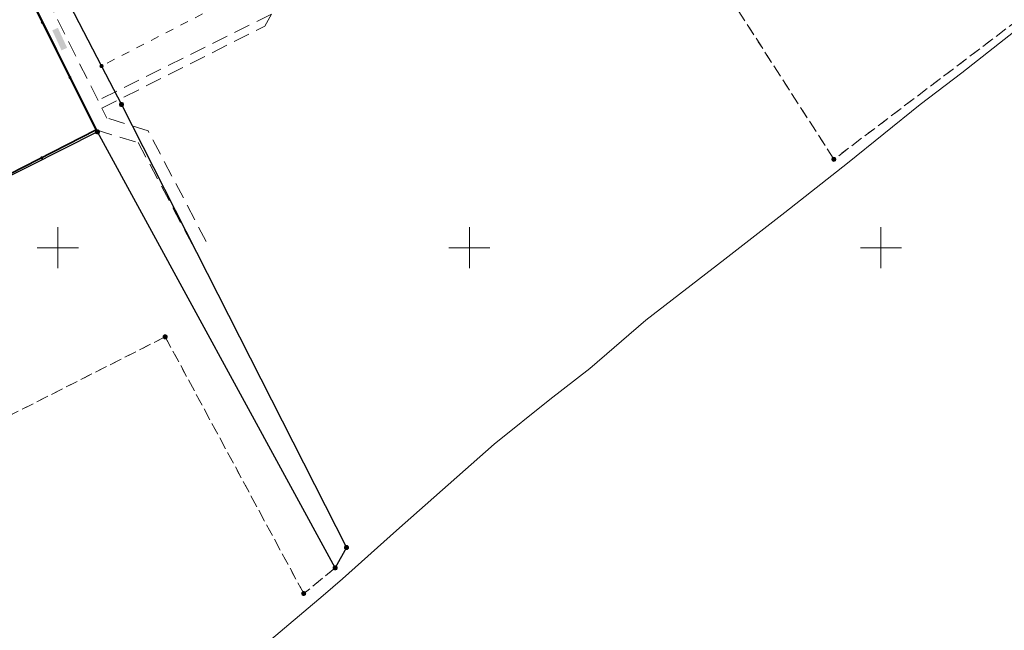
# Model space of a CAD drawing. Header units: millimetres. Extents: x 5507581 to 5508583, y 5765457 to 5766184.
# Tile 35 of 59: x 5508145 to 5508265, y 5765653 to 5765728. Entities that reach past the tile are written whole.
import ezdxf

# ---------------------------------------------------------------- set-up
doc = ezdxf.new("R2010")
doc.units = ezdxf.units.MM
for name, pattern in [('PRZER1-1', [2, 1, -1]), ('PRZER2-1', [3, 2, -1]), ('PRZER3-1', [2, 1.5, -0.5])]:
    doc.linetypes.add(name, pattern=pattern)
doc.layers.get('0').update_dxf_attribs({"lineweight": 18})
for name, color, linetype, lineweight in [('EGDE', 122, 'Continuous', 18), ('EGPG', 7, 'Continuous', 18), ('OTKC', 7, 'Continuous', 30), ('OTKC_O', 7, 'Continuous', 18), ('OTOO', 7, 'Continuous', 35), ('Ramka sekcyjna', 7, 'Continuous', 18)]:
    doc.layers.add(name, color=color, linetype=linetype, lineweight=lineweight)
for name, color, linetype, lineweight, true_color in [('EGKK', 7, 'Continuous', 18, 0x24bc24), ('EGUG', 7, 'Continuous', 18, 0x008000), ('SUEP', 1, 'Continuous', 18, 0xff0000)]:
    doc.layers.add(name, color=color, linetype=linetype, lineweight=lineweight, true_color=true_color)

# ---------------------------------------------------------------- blocks, each defined once
blk = doc.blocks.new('D_KOLO')
blk.add_hatch(color=0).paths.add_polyline_path([(-0.175, 0), (-0.169037, -0.045293), (-0.151554, -0.0875), (-0.123744, -0.123744), (-0.0875, -0.151554), (-0.045293, -0.169037), (0, -0.175), (0.045293, -0.169037), (0.0875, -0.151554), (0.123744, -0.123744), (0.151554, -0.0875), (0.169037, -0.045293), (0.175, 0), (0.169037, 0.045293), (0.151554, 0.0875), (0.123744, 0.123744), (0.0875, 0.151554), (0.045293, 0.169037), (0, 0.175), (-0.045293, 0.169037), (-0.0875, 0.151554), (-0.123744, 0.123744), (-0.151554, 0.0875), (-0.169037, 0.045293)])
blk = doc.blocks.new('D_GEPPGD1_1')
at = {"true_color": 0xffffff}
blk.add_hatch(color=7, dxfattribs=at).paths.add_polyline_path([(0, -0.25), (0.077254, -0.237764), (0.146946, -0.202254), (0.202254, -0.146946), (0.237764, -0.077254), (0.25, 0), (0.237764, 0.077254), (0.202254, 0.146946), (0.146946, 0.202254), (0.077254, 0.237764), (0, 0.25), (-0.077254, 0.237764), (-0.146946, 0.202254), (-0.202254, 0.146946), (-0.237764, 0.077254), (-0.25, 0), (-0.237764, -0.077254), (-0.202254, -0.146946), (-0.146946, -0.202254), (-0.077254, -0.237764)])
at = {"color": 0}
blk.add_lwpolyline([(0, 0.25), (0.077254, 0.237764), (0.146946, 0.202254), (0.202254, 0.146946), (0.237764, 0.077254), (0.25, 0), (0.237764, -0.077254), (0.202254, -0.146946), (0.146946, -0.202254), (0.077254, -0.237764), (0, -0.25), (-0.077254, -0.237764), (-0.146946, -0.202254), (-0.202254, -0.146946), (-0.237764, -0.077254), (-0.25, 0), (-0.237764, 0.077254), (-0.202254, 0.146946), (-0.146946, 0.202254), (-0.077254, 0.237764)], close=True, dxfattribs=at)
blk = doc.blocks.new('D_GEPPGD1_2')
at = {"true_color": 0xffffff}
blk.add_hatch(color=7, dxfattribs=at).paths.add_polyline_path([(0, -0.25), (0.077254, -0.237764), (0.146946, -0.202254), (0.202254, -0.146946), (0.237764, -0.077254), (0.25, 0), (0.237764, 0.077254), (0.202254, 0.146946), (0.146946, 0.202254), (0.077254, 0.237764), (0, 0.25), (-0.077254, 0.237764), (-0.146946, 0.202254), (-0.202254, 0.146946), (-0.237764, 0.077254), (-0.25, 0), (-0.237764, -0.077254), (-0.202254, -0.146946), (-0.146946, -0.202254), (-0.077254, -0.237764)])
blk.add_hatch(color=0).paths.add_polyline_path([(0, -0.045), (0.013906, -0.042798), (0.02645, -0.036406), (0.036406, -0.02645), (0.042798, -0.013906), (0.045, 0), (0.042798, 0.013906), (0.036406, 0.02645), (0.02645, 0.036406), (0.013906, 0.042798), (0, 0.045), (-0.013906, 0.042798), (-0.02645, 0.036406), (-0.036406, 0.02645), (-0.042798, 0.013906), (-0.045, 0), (-0.042798, -0.013906), (-0.036406, -0.02645), (-0.02645, -0.036406), (-0.013906, -0.042798)])

msp = doc.modelspace()

# ---------------------------------------------------------------- hatches: boundary and pattern name
at = {"layer": 'OTKC_O', "true_color": 0xffffff}
msp.add_hatch(color=7, dxfattribs=at).paths.add_polyline_path([(5508149.33, 5765726.43), (5508150.01, 5765726.74), (5508151.13, 5765724.31), (5508150.45, 5765724)], flags=0)

# ---------------------------------------------------------------- linework, layer by layer
at = {"layer": 'EGDE', "linetype": 'Continuous', "lineweight": 30}
for points in [[(5508127.93, 5765774.93), (5508141.5, 5765748.68), (5508155.31, 5765722.09), (5508157.74, 5765717.42), (5508185.06, 5765663.56), (5508183.7, 5765661.07), (5508154.82, 5765714.08), (5508124.99, 5765774.03)], [(5508154.82, 5765714.08), (5508121.32, 5765697.2), (5508104.26, 5765730.93), (5508127.34, 5765741.26), (5508123.56, 5765750.32), (5508121.17, 5765756.05), (5508115.29, 5765770.17), (5508124.99, 5765774.03)]]:
    msp.add_lwpolyline(points, close=True, dxfattribs=at)
at = {"layer": 'EGKK', "color": 82, "linetype": 'PRZER3-1', "lineweight": 18, "true_color": 0x24bc24}
for points in [[(5508266.78, 5765727.81), (5508244.29, 5765710.75), (5508216.58, 5765753.86), (5508203.29, 5765776.5), (5508225.8, 5765786.09), (5508231.21, 5765788.14), (5508242.97, 5765792.66), (5508262.27, 5765800.06), (5508276.02, 5765807.16), (5508282.98, 5765791.95), (5508321.93, 5765812.67), (5508305.13, 5765848.6), (5508330.51, 5765856.22), (5508343.95, 5765821.02), (5508344.4, 5765820.09), (5508347.71, 5765813.26), (5508352.96, 5765797.68), (5508335.47, 5765783.72), (5508312.8, 5765766.03), (5508299.56, 5765754.79), (5508288.75, 5765745.78), (5508276.29, 5765735.6)], [(5508154.82, 5765714.08), (5508183.7, 5765661.07), (5508179.87, 5765657.95), (5508163.05, 5765689.16), (5508132.7, 5765673.81), (5508121.32, 5765697.2), (5508095.34, 5765681.86), (5508085.95, 5765700.5), (5508113.9, 5765711.88), (5508104.26, 5765730.93), (5508127.34, 5765741.26), (5508123.56, 5765750.32), (5508121.17, 5765756.05), (5508115.29, 5765770.17), (5508124.99, 5765774.03)]]:
    msp.add_lwpolyline(points, close=True, dxfattribs=at)
at = {"layer": 'EGUG', "color": 96, "linetype": 'PRZER1-1', "lineweight": 18, "true_color": 0x008000}
for points in [[(5508266.78, 5765727.81), (5508244.29, 5765710.75), (5508216.58, 5765753.86), (5508203.29, 5765776.5), (5508225.8, 5765786.09), (5508231.21, 5765788.14), (5508242.97, 5765792.66), (5508262.27, 5765800.06), (5508276.02, 5765807.16), (5508282.98, 5765791.95), (5508321.93, 5765812.67), (5508305.13, 5765848.6), (5508330.51, 5765856.22), (5508343.95, 5765821.02), (5508344.4, 5765820.09), (5508347.71, 5765813.26), (5508352.96, 5765797.68), (5508335.47, 5765783.72), (5508312.8, 5765766.03), (5508299.56, 5765754.79), (5508288.75, 5765745.78), (5508276.29, 5765735.6)], [(5508207.53, 5765749.12), (5508203.09, 5765746.8), (5508155.31, 5765722.09), (5508141.5, 5765748.68), (5508127.93, 5765774.93), (5508156.66, 5765786.78), (5508168.75, 5765761.09), (5508188.88, 5765770.26), (5508192.71, 5765771.99), (5508203.29, 5765776.5), (5508216.58, 5765753.86)], [(5508127.93, 5765774.93), (5508141.5, 5765748.68), (5508155.31, 5765722.09), (5508157.74, 5765717.42), (5508185.06, 5765663.56), (5508183.7, 5765661.07), (5508154.82, 5765714.08), (5508124.99, 5765774.03)], [(5508154.82, 5765714.08), (5508183.7, 5765661.07), (5508179.87, 5765657.95), (5508163.05, 5765689.16), (5508132.7, 5765673.81), (5508121.32, 5765697.2), (5508095.34, 5765681.86), (5508085.95, 5765700.5), (5508113.9, 5765711.88), (5508104.26, 5765730.93), (5508127.34, 5765741.26), (5508123.56, 5765750.32), (5508121.17, 5765756.05), (5508115.29, 5765770.17), (5508124.99, 5765774.03)]]:
    msp.add_lwpolyline(points, close=True, dxfattribs=at)
at = {"layer": 'OTKC', "color": 7, "linetype": 'PRZER2-1', "lineweight": 18}
msp.add_lwpolyline([(5508168.04, 5765700.74), (5508160.96, 5765714.23), (5508155.97, 5765715.76), (5508155.36, 5765716.97), (5508175.16, 5765726.94), (5508175.95, 5765728.4), (5508154.89, 5765717.91), (5508125.85, 5765775.86), (5508124.36, 5765775.21), (5508124.76, 5765774.02), (5508154.66, 5765714.32), (5508159.76, 5765712.79), (5508166.4, 5765700.3)], dxfattribs=at)
at = {"layer": 'OTOO', "color": 7, "linetype": 'Continuous', "lineweight": 35}
msp.add_lwpolyline([(5508121.44, 5765772.29), (5508124.76, 5765774.02), (5508154.66, 5765714.32), (5508121.38, 5765697.32), (5508104.28, 5765730.83), (5508127.48, 5765741.02), (5508123.56, 5765750.32)], dxfattribs=at)
at = {"layer": 'Ramka sekcyjna', "color": 7, "linetype": 'Continuous', "lineweight": 18, "flags": 128}
for points in [[(5508150, 5765697.5), (5508150, 5765702.5)], [(5508200, 5765697.5), (5508200, 5765702.5)], [(5508250, 5765697.5), (5508250, 5765702.5)], [(5508152.5, 5765700), (5508147.5, 5765700)], [(5508202.5, 5765700), (5508197.5, 5765700)], [(5508252.5, 5765700), (5508247.5, 5765700)]]:
    msp.add_lwpolyline(points, dxfattribs=at)
at = {"layer": 'SUEP', "color": 1, "linetype": 'Continuous', "lineweight": 18, "true_color": 0xff0000}
msp.add_lwpolyline([(5508175.19, 5765651.76), (5508182.24, 5765657.71), (5508184.6, 5765659.74), (5508191.14, 5765665.62), (5508203.02, 5765676.1), (5508209.79, 5765681.55), (5508214.63, 5765685.32), (5508221.43, 5765691.18), (5508231.03, 5765698.6), (5508238.31, 5765704.27), (5508245.92, 5765710.27), (5508254.76, 5765717.4), (5508259.83, 5765721.25), (5508266.88, 5765726.8)], dxfattribs=at)

# ---------------------------------------------------------------- block references
at = {"layer": 'EGPG', "color": 7, "linetype": 'Continuous', "lineweight": 18}
for name, p in [('D_GEPPGD1_2', (5508155.31, 5765722.09)), ('D_GEPPGD1_1', (5508157.74, 5765717.42)), ('D_GEPPGD1_1', (5508154.82, 5765714.08)), ('D_GEPPGD1_1', (5508244.29, 5765710.75)), ('D_GEPPGD1_1', (5508163.05, 5765689.16)), ('D_GEPPGD1_1', (5508185.06, 5765663.56)), ('D_GEPPGD1_1', (5508183.7, 5765661.07)), ('D_GEPPGD1_1', (5508179.87, 5765657.95))]:
    msp.add_blockref(name, p, dxfattribs=at)
at = {"layer": 'OTOO', "color": 7, "linetype": 'Continuous', "lineweight": 25}
for p, rotation in [((5508148.11, 5765727.41), 296.6034274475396), ((5508148.11, 5765727.41), 296.6034274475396), ((5508151.47, 5765720.7), 296.6034274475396), ((5508151.47, 5765720.7), 296.6034274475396), ((5508148.04, 5765710.94), 207.058731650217), ((5508148.04, 5765710.94), 207.058731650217)]:
    msp.add_blockref('D_KOLO', p, dxfattribs=dict(at, rotation=rotation))

doc.saveas('drawing.dxf')
